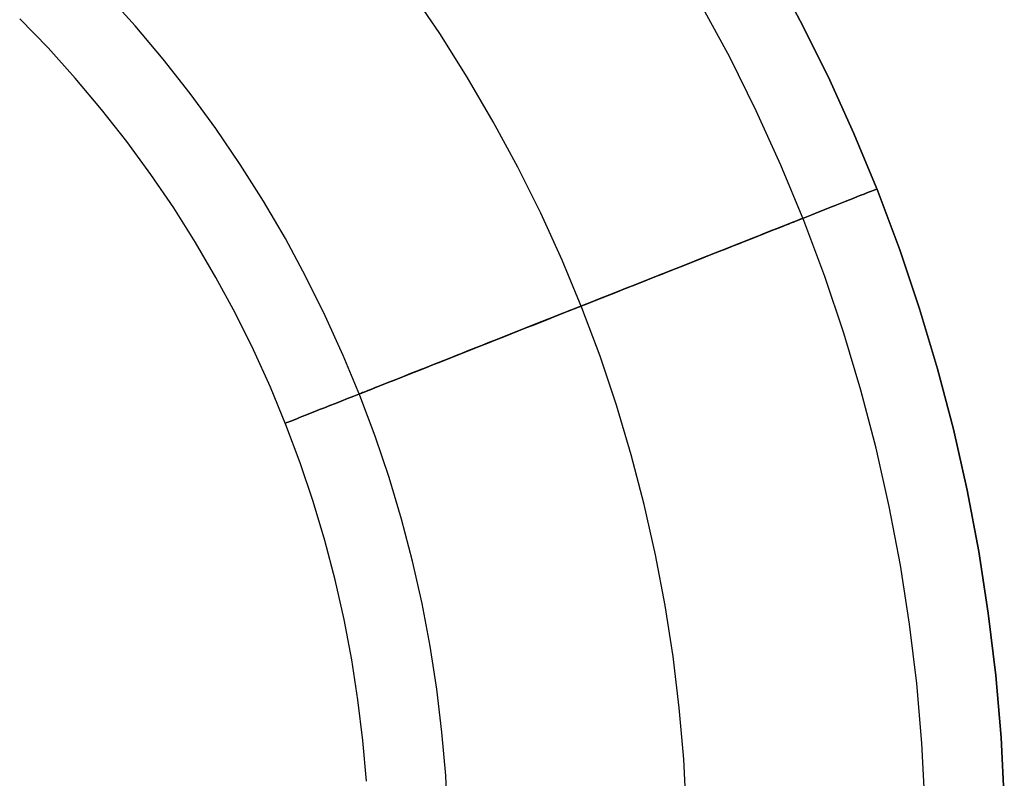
# Model space of a CAD drawing. Header units: millimetres. Extents: x -653 to -103, y 0 to 350.
# Tile 110 of 112: x -128 to -103, y 306 to 325. Entities that reach past the tile are written whole.
import ezdxf

# ---------------------------------------------------------------- set-up
doc = ezdxf.new("R2010")
doc.units = ezdxf.units.MM
doc.layers.add('Level Side Table Ferm Living', color=7, linetype='Continuous', true_color=0x000000)

msp = doc.modelspace()

# ---------------------------------------------------------------- linework, layer by layer
at = {"layer": 'Level Side Table Ferm Living'}
for p, q in [((-108.841, 326.545, 450), (-108.095, 325.163, 450)), ((-108.841, 326.545, 448), (-108.095, 325.163, 448)), ((-108.841, 326.545, 449), (-108.095, 325.163, 449)), ((-108.095, 325.163, 440), (-108.841, 326.545, 440)), ((-124.819, 325.031, 440), (-125.551, 325.842, 440)), ((-117.162, 324.841, 448), (-117.893, 325.914, 448)), ((-117.162, 324.841, 432), (-117.893, 325.914, 432)), ((-117.162, 324.841, 434), (-117.893, 325.914, 434)), ((-117.162, 324.841, 446), (-117.893, 325.914, 446)), ((-109.87, 324.243, 440), (-110.584, 325.565, 440)), ((-127.012, 324.477, 440), (-127.724, 325.213, 440)), ((-108.095, 325.163, 450), (-107.396, 323.756, 450)), ((-108.095, 325.163, 448), (-107.396, 323.756, 448)), ((-108.095, 325.163, 449), (-107.396, 323.756, 449)), ((-107.396, 323.756, 440), (-108.095, 325.163, 440)), ((-124.115, 324.195, 440), (-124.819, 325.031, 440)), ((-116.469, 323.744, 448), (-117.162, 324.841, 448)), ((-116.469, 323.744, 432), (-117.162, 324.841, 432)), ((-116.469, 323.744, 434), (-117.162, 324.841, 434)), ((-116.469, 323.744, 446), (-117.162, 324.841, 446)), ((-126.326, 323.716, 440), (-127.012, 324.477, 440)), ((-123.44, 323.336, 440), (-124.115, 324.195, 440)), ((-109.202, 322.897, 440), (-109.87, 324.243, 440)), ((-125.666, 322.933, 440), (-126.326, 323.716, 440)), ((-115.814, 322.624, 448), (-116.469, 323.744, 448)), ((-115.814, 322.624, 432), (-116.469, 323.744, 432)), ((-115.814, 322.624, 434), (-116.469, 323.744, 434)), ((-115.814, 322.624, 446), (-116.469, 323.744, 446)), ((-107.396, 323.756, 450), (-106.746, 322.326, 450)), ((-107.396, 323.756, 448), (-106.746, 322.326, 448)), ((-107.396, 323.756, 449), (-106.746, 322.326, 449)), ((-106.746, 322.326, 440), (-107.396, 323.756, 440)), ((-122.794, 322.454, 440), (-123.44, 323.336, 440)), ((-125.033, 322.127, 440), (-125.666, 322.933, 440)), ((-108.58, 321.53, 440), (-109.202, 322.897, 440)), ((-115.198, 321.482, 448), (-115.814, 322.624, 448)), ((-115.198, 321.482, 432), (-115.814, 322.624, 432)), ((-115.198, 321.482, 434), (-115.814, 322.624, 434)), ((-115.198, 321.482, 446), (-115.814, 322.624, 446)), ((-122.18, 321.55, 440), (-122.794, 322.454, 440)), ((-106.746, 322.326, 450), (-106.145, 320.875, 450)), ((-106.746, 322.326, 448), (-106.145, 320.875, 448)), ((-106.746, 322.326, 449), (-106.145, 320.875, 449)), ((-106.145, 320.875, 440), (-106.746, 322.326, 440)), ((-124.428, 321.3, 440), (-125.033, 322.127, 440)), ((-121.596, 320.627, 440), (-122.18, 321.55, 440)), ((-114.621, 320.32, 448), (-115.198, 321.482, 448)), ((-114.621, 320.32, 432), (-115.198, 321.482, 432)), ((-114.621, 320.32, 434), (-115.198, 321.482, 434)), ((-114.621, 320.32, 446), (-115.198, 321.482, 446)), ((-108.005, 320.142, 440), (-108.58, 321.53, 440)), ((-123.852, 320.454, 440), (-124.428, 321.3, 440)), ((-106.302, 320.879, 441.518), (-106.258, 320.897, 441.245)), ((-106.258, 320.897, 438.755), (-106.302, 320.879, 438.482)), ((-106.258, 320.897, 441.245), (-106.222, 320.911, 440.97)), ((-106.222, 320.911, 439.03), (-106.258, 320.897, 438.755)), ((-106.222, 320.911, 440.97), (-106.195, 320.921, 440.693)), ((-106.195, 320.921, 439.307), (-106.222, 320.911, 439.03)), ((-106.195, 320.921, 440.693), (-106.177, 320.929, 440.416)), ((-106.177, 320.929, 439.584), (-106.195, 320.921, 439.307)), ((-106.177, 320.929, 440.416), (-106.168, 320.932, 440.139)), ((-106.168, 320.932, 439.861), (-106.177, 320.929, 439.584)), ((-106.168, 320.932, 440.139), (-106.168, 320.932, 439.861)), ((-106.969, 320.615, 443.613), (-106.856, 320.66, 443.363)), ((-106.856, 320.66, 436.636), (-106.969, 320.615, 436.387)), ((-106.856, 320.66, 443.363), (-106.752, 320.701, 443.109)), ((-106.752, 320.701, 436.89), (-106.856, 320.66, 436.636)), ((-106.752, 320.701, 443.109), (-106.656, 320.739, 442.852)), ((-106.656, 320.739, 437.148), (-106.752, 320.701, 436.89)), ((-106.656, 320.739, 442.852), (-106.568, 320.774, 442.591)), ((-106.568, 320.774, 437.409), (-106.656, 320.739, 437.148)), ((-106.568, 320.774, 442.591), (-106.488, 320.805, 442.326)), ((-106.488, 320.805, 437.674), (-106.568, 320.774, 437.409)), ((-106.488, 320.805, 442.326), (-106.418, 320.833, 442.059)), ((-106.418, 320.833, 437.941), (-106.488, 320.805, 437.674)), ((-106.418, 320.833, 442.059), (-106.356, 320.858, 441.79)), ((-106.356, 320.858, 438.21), (-106.418, 320.833, 437.941)), ((-106.356, 320.858, 441.79), (-106.302, 320.879, 441.518)), ((-106.302, 320.879, 438.482), (-106.356, 320.858, 438.21)), ((-106.145, 320.875, 450), (-105.593, 319.404, 450)), ((-106.145, 320.875, 448), (-105.593, 319.404, 448)), ((-106.145, 320.875, 449), (-105.593, 319.404, 449)), ((-105.593, 319.404, 440), (-106.145, 320.875, 440)), ((-123.305, 319.588, 440), (-123.852, 320.454, 440)), ((-121.044, 319.684, 440), (-121.596, 320.627, 440)), ((-107.649, 320.346, 444.792), (-107.498, 320.406, 444.566)), ((-107.498, 320.406, 435.433), (-107.649, 320.346, 435.208)), ((-107.498, 320.406, 444.566), (-107.354, 320.463, 444.336)), ((-107.354, 320.463, 435.664), (-107.498, 320.406, 435.433)), ((-107.354, 320.463, 444.336), (-107.218, 320.516, 444.1)), ((-107.218, 320.516, 435.9), (-107.354, 320.463, 435.664)), ((-107.218, 320.516, 444.1), (-107.09, 320.567, 443.859)), ((-107.09, 320.567, 436.141), (-107.218, 320.516, 435.9)), ((-107.09, 320.567, 443.859), (-106.969, 320.615, 443.613)), ((-106.969, 320.615, 436.387), (-107.09, 320.567, 436.141)), ((-114.083, 319.139, 448), (-114.621, 320.32, 448)), ((-114.083, 319.139, 432), (-114.621, 320.32, 432)), ((-114.083, 319.139, 434), (-114.621, 320.32, 434)), ((-114.083, 319.139, 446), (-114.621, 320.32, 446)), ((-108.323, 320.079, 445.632), (-108.144, 320.15, 445.432)), ((-108.144, 320.15, 434.568), (-108.323, 320.079, 434.368)), ((-108.168, 320.14, 438.658), (-108.128, 320.156, 438.861)), ((-108.128, 320.156, 441.139), (-108.168, 320.14, 441.342)), ((-108.144, 320.15, 445.432), (-107.972, 320.218, 445.225)), ((-107.972, 320.218, 434.775), (-108.144, 320.15, 434.568)), ((-108.128, 320.156, 438.861), (-108.095, 320.169, 439.067)), ((-108.095, 320.169, 440.934), (-108.128, 320.156, 441.139)), ((-108.095, 320.169, 439.067), (-108.068, 320.18, 439.273)), ((-108.068, 320.18, 440.727), (-108.095, 320.169, 440.934)), ((-108.068, 320.18, 439.273), (-108.048, 320.188, 439.48)), ((-108.048, 320.188, 440.52), (-108.068, 320.18, 440.727)), ((-108.048, 320.188, 439.48), (-108.034, 320.193, 439.688)), ((-108.034, 320.193, 440.312), (-108.048, 320.188, 440.52)), ((-108.034, 320.193, 439.688), (-108.027, 320.196, 439.896)), ((-108.027, 320.196, 440.104), (-108.034, 320.193, 440.312)), ((-108.027, 320.196, 439.896), (-108.027, 320.196, 440.104)), ((-107.972, 320.218, 445.225), (-107.807, 320.283, 445.011)), ((-107.807, 320.283, 434.989), (-107.972, 320.218, 434.775)), ((-107.807, 320.283, 445.011), (-107.649, 320.346, 444.792)), ((-107.649, 320.346, 435.208), (-107.807, 320.283, 434.989)), ((-108.896, 319.852, 446.192), (-108.699, 319.93, 446.013)), ((-108.699, 319.93, 433.987), (-108.896, 319.852, 433.808)), ((-108.815, 319.884, 436.925), (-108.719, 319.922, 437.106)), ((-108.719, 319.922, 442.894), (-108.815, 319.884, 443.075)), ((-108.719, 319.922, 437.106), (-108.628, 319.958, 437.29)), ((-108.628, 319.958, 442.71), (-108.719, 319.922, 442.894)), ((-108.699, 319.93, 446.013), (-108.508, 320.006, 445.826)), ((-108.508, 320.006, 434.174), (-108.699, 319.93, 433.987)), ((-108.628, 319.958, 437.29), (-108.544, 319.992, 437.477)), ((-108.544, 319.992, 442.523), (-108.628, 319.958, 442.71)), ((-108.544, 319.992, 437.477), (-108.465, 320.023, 437.668)), ((-108.465, 320.023, 442.332), (-108.544, 319.992, 442.523)), ((-108.508, 320.006, 445.826), (-108.323, 320.079, 445.632)), ((-108.323, 320.079, 434.368), (-108.508, 320.006, 434.174)), ((-108.465, 320.023, 437.668), (-108.393, 320.051, 437.861)), ((-108.393, 320.051, 442.139), (-108.465, 320.023, 442.332)), ((-108.393, 320.051, 437.861), (-108.327, 320.077, 438.057)), ((-108.327, 320.077, 441.943), (-108.393, 320.051, 442.139)), ((-108.327, 320.077, 438.057), (-108.268, 320.101, 438.255)), ((-108.268, 320.101, 441.745), (-108.327, 320.077, 441.943)), ((-108.268, 320.101, 438.255), (-108.215, 320.122, 438.456)), ((-108.215, 320.122, 441.545), (-108.268, 320.101, 441.745)), ((-108.215, 320.122, 438.456), (-108.168, 320.14, 438.658)), ((-108.168, 320.14, 441.342), (-108.215, 320.122, 441.545)), ((-107.478, 318.735, 440), (-108.005, 320.142, 440)), ((-120.525, 318.722, 440), (-121.044, 319.684, 440)), ((-109.52, 319.605, 446.685), (-109.307, 319.69, 446.529)), ((-109.307, 319.69, 433.471), (-109.52, 319.605, 433.315)), ((-109.51, 319.609, 435.926), (-109.381, 319.66, 436.082)), ((-109.381, 319.66, 443.918), (-109.51, 319.609, 444.074)), ((-109.381, 319.66, 436.082), (-109.257, 319.709, 436.242)), ((-109.257, 319.709, 443.758), (-109.381, 319.66, 443.918)), ((-109.307, 319.69, 446.529), (-109.099, 319.772, 446.364)), ((-109.099, 319.772, 433.636), (-109.307, 319.69, 433.471)), ((-109.257, 319.709, 436.242), (-109.138, 319.756, 436.406)), ((-109.138, 319.756, 443.594), (-109.257, 319.709, 443.758)), ((-109.138, 319.756, 436.406), (-109.025, 319.801, 436.575)), ((-109.025, 319.801, 443.425), (-109.138, 319.756, 443.594)), ((-109.099, 319.772, 446.364), (-108.896, 319.852, 446.192)), ((-108.896, 319.852, 433.808), (-109.099, 319.772, 433.636)), ((-109.025, 319.801, 436.575), (-108.917, 319.844, 436.748)), ((-108.917, 319.844, 443.252), (-109.025, 319.801, 443.425)), ((-108.917, 319.844, 436.748), (-108.815, 319.884, 436.925)), ((-108.815, 319.884, 443.075), (-108.917, 319.844, 443.252)), ((-122.788, 318.703, 440), (-123.305, 319.588, 440)), ((-110.188, 319.341, 447.106), (-109.961, 319.431, 446.974)), ((-109.961, 319.43, 433.026), (-110.188, 319.341, 432.894)), ((-110.073, 319.386, 435.356), (-109.925, 319.445, 435.49)), ((-109.926, 319.445, 444.51), (-110.073, 319.386, 444.644)), ((-109.961, 319.431, 446.974), (-109.738, 319.519, 446.834)), ((-109.738, 319.519, 433.166), (-109.961, 319.43, 433.026)), ((-109.782, 319.501, 444.37), (-109.926, 319.445, 444.51)), ((-109.925, 319.445, 435.49), (-109.782, 319.501, 435.63)), ((-109.782, 319.501, 435.63), (-109.643, 319.556, 435.776)), ((-109.644, 319.556, 444.224), (-109.782, 319.501, 444.37)), ((-109.738, 319.519, 446.834), (-109.52, 319.605, 446.685)), ((-109.52, 319.605, 433.315), (-109.738, 319.519, 433.166)), ((-109.51, 319.609, 444.074), (-109.644, 319.556, 444.224)), ((-109.643, 319.556, 435.776), (-109.51, 319.609, 435.926)), ((-105.593, 319.404, 450), (-105.093, 317.916, 450)), ((-105.593, 319.404, 448), (-105.093, 317.916, 448)), ((-105.593, 319.404, 449), (-105.093, 317.916, 449)), ((-105.093, 317.916, 440), (-105.593, 319.404, 440)), ((-110.705, 319.136, 434.875), (-110.541, 319.201, 434.986)), ((-110.541, 319.201, 445.014), (-110.705, 319.136, 445.125)), ((-110.655, 319.156, 447.344), (-110.42, 319.249, 447.229)), ((-110.42, 319.249, 432.771), (-110.655, 319.156, 432.656)), ((-110.541, 319.201, 434.986), (-110.381, 319.264, 435.103)), ((-110.381, 319.264, 444.897), (-110.541, 319.201, 445.014)), ((-110.42, 319.249, 447.229), (-110.188, 319.341, 447.106)), ((-110.188, 319.341, 432.894), (-110.42, 319.249, 432.771)), ((-110.381, 319.264, 435.103), (-110.225, 319.326, 435.227)), ((-110.225, 319.326, 444.773), (-110.381, 319.264, 444.897)), ((-110.225, 319.326, 435.227), (-110.073, 319.386, 435.356)), ((-110.073, 319.386, 444.644), (-110.225, 319.326, 444.773)), ((-113.587, 317.94, 448), (-114.083, 319.139, 448)), ((-113.587, 317.94, 432), (-114.083, 319.139, 432)), ((-113.587, 317.94, 434), (-114.083, 319.139, 434)), ((-113.587, 317.94, 446), (-114.083, 319.139, 446)), ((-111.392, 318.864, 434.492), (-111.216, 318.934, 434.578)), ((-111.216, 318.934, 445.422), (-111.392, 318.864, 445.508)), ((-111.381, 318.869, 447.634), (-111.136, 318.965, 447.546)), ((-111.136, 318.965, 432.454), (-111.381, 318.868, 432.366)), ((-111.216, 318.934, 434.578), (-111.042, 319.002, 434.671)), ((-111.043, 319.002, 445.329), (-111.216, 318.934, 445.422)), ((-111.136, 318.965, 447.546), (-110.894, 319.061, 447.449)), ((-110.894, 319.061, 432.551), (-111.136, 318.965, 432.454)), ((-110.872, 319.07, 445.231), (-111.043, 319.002, 445.329)), ((-111.042, 319.002, 434.671), (-110.872, 319.07, 434.769)), ((-110.894, 319.061, 447.449), (-110.655, 319.156, 447.344)), ((-110.655, 319.156, 432.656), (-110.894, 319.061, 432.551)), ((-110.872, 319.07, 434.769), (-110.705, 319.136, 434.875)), ((-110.705, 319.136, 445.125), (-110.872, 319.07, 445.231)), ((-122.301, 317.802, 440), (-122.788, 318.703, 440)), ((-120.039, 317.743, 440), (-120.525, 318.722, 440)), ((-112.13, 318.572, 447.841), (-111.878, 318.671, 447.781)), ((-111.878, 318.671, 432.219), (-112.13, 318.572, 432.159)), ((-111.937, 318.648, 434.275), (-111.753, 318.721, 434.34)), ((-111.753, 318.721, 445.66), (-111.937, 318.648, 445.725)), ((-111.878, 318.671, 447.781), (-111.628, 318.77, 447.712)), ((-111.628, 318.77, 432.288), (-111.878, 318.671, 432.219)), ((-111.753, 318.721, 434.34), (-111.571, 318.793, 434.413)), ((-111.572, 318.793, 445.587), (-111.753, 318.721, 445.66)), ((-111.628, 318.77, 447.712), (-111.381, 318.869, 447.634)), ((-111.381, 318.868, 432.366), (-111.628, 318.77, 432.288)), ((-111.392, 318.864, 445.508), (-111.572, 318.793, 445.587)), ((-111.571, 318.793, 434.413), (-111.392, 318.864, 434.492)), ((-106.999, 317.311, 440), (-107.478, 318.735, 440)), ((-112.69, 318.35, 434.081), (-112.499, 318.426, 434.119)), ((-112.499, 318.426, 445.881), (-112.69, 318.35, 445.919)), ((-112.64, 318.37, 447.932), (-112.384, 318.471, 447.891)), ((-112.384, 318.471, 432.108), (-112.64, 318.37, 432.068)), ((-112.499, 318.426, 434.119), (-112.31, 318.501, 434.164)), ((-112.31, 318.501, 445.836), (-112.499, 318.426, 445.881)), ((-112.384, 318.471, 447.891), (-112.13, 318.572, 447.841)), ((-112.13, 318.572, 432.159), (-112.384, 318.471, 432.108)), ((-112.31, 318.501, 434.164), (-112.123, 318.575, 434.216)), ((-112.123, 318.575, 445.784), (-112.31, 318.501, 445.836)), ((-112.123, 318.575, 434.216), (-111.937, 318.648, 434.275)), ((-111.937, 318.648, 445.725), (-112.123, 318.575, 445.784)), ((-113.412, 318.064, 447.997), (-113.154, 318.167, 447.985)), ((-113.154, 318.166, 432.015), (-113.412, 318.064, 432.003)), ((-113.267, 318.122, 434.011), (-113.074, 318.198, 434.027)), ((-113.074, 318.198, 445.973), (-113.267, 318.122, 445.989)), ((-113.154, 318.167, 447.985), (-112.896, 318.268, 447.964)), ((-112.896, 318.268, 432.036), (-113.154, 318.166, 432.015)), ((-113.074, 318.198, 434.027), (-112.881, 318.274, 434.051)), ((-112.881, 318.274, 445.949), (-113.074, 318.198, 445.973)), ((-112.896, 318.268, 447.964), (-112.64, 318.37, 447.932)), ((-112.64, 318.37, 432.068), (-112.896, 318.268, 432.036)), ((-112.881, 318.274, 434.051), (-112.69, 318.35, 434.081)), ((-112.69, 318.35, 445.919), (-112.881, 318.274, 445.949)), ((-113.928, 317.86, 447.992), (-113.67, 317.962, 448)), ((-113.67, 317.962, 432), (-113.928, 317.86, 432.007)), ((-113.847, 317.892, 434.006), (-113.654, 317.969, 434)), ((-113.654, 317.969, 446), (-113.847, 317.892, 445.994)), ((-113.67, 317.962, 448), (-113.412, 318.064, 447.997)), ((-113.412, 318.064, 432.003), (-113.67, 317.962, 432)), ((-113.654, 317.969, 434), (-113.46, 318.045, 434.002)), ((-113.46, 318.045, 445.998), (-113.654, 317.969, 446)), ((-113.131, 316.725, 448), (-113.587, 317.94, 448)), ((-113.131, 316.725, 432), (-113.587, 317.94, 432)), ((-113.131, 316.725, 434), (-113.587, 317.94, 434)), ((-113.131, 316.725, 446), (-113.587, 317.94, 446)), ((-113.46, 318.045, 434.002), (-113.267, 318.122, 434.011)), ((-113.267, 318.122, 445.989), (-113.46, 318.045, 445.998)), ((-121.845, 316.885, 440), (-122.301, 317.802, 440)), ((-119.587, 316.749, 440), (-120.039, 317.743, 440)), ((-114.443, 317.656, 447.949), (-114.186, 317.758, 447.976)), ((-114.186, 317.758, 432.024), (-114.443, 317.656, 432.051)), ((-114.425, 317.663, 434.065), (-114.233, 317.739, 434.038)), ((-114.233, 317.739, 445.962), (-114.425, 317.663, 445.935)), ((-114.233, 317.739, 434.038), (-114.041, 317.815, 434.018)), ((-114.041, 317.815, 445.982), (-114.233, 317.739, 445.962)), ((-114.186, 317.758, 447.976), (-113.928, 317.86, 447.992)), ((-113.928, 317.86, 432.007), (-114.186, 317.758, 432.024)), ((-114.041, 317.815, 434.018), (-113.847, 317.892, 434.006)), ((-113.847, 317.892, 445.994), (-114.041, 317.815, 445.982)), ((-105.093, 317.916, 450), (-104.643, 316.411, 450)), ((-105.093, 317.916, 448), (-104.643, 316.411, 448)), ((-105.093, 317.916, 449), (-104.643, 316.411, 449)), ((-104.643, 316.411, 440), (-105.093, 317.916, 440)), ((-115.207, 317.354, 447.812), (-114.953, 317.454, 447.868)), ((-114.953, 317.454, 432.132), (-115.207, 317.354, 432.188)), ((-115.181, 317.364, 434.244), (-114.995, 317.438, 434.189)), ((-114.995, 317.438, 445.811), (-115.181, 317.364, 445.756)), ((-114.995, 317.438, 434.189), (-114.806, 317.512, 434.141)), ((-114.806, 317.512, 445.859), (-114.995, 317.438, 445.811)), ((-114.953, 317.454, 447.868), (-114.699, 317.555, 447.913)), ((-114.699, 317.555, 432.087), (-114.953, 317.454, 432.132)), ((-114.806, 317.512, 434.141), (-114.616, 317.587, 434.099)), ((-114.616, 317.587, 445.901), (-114.806, 317.512, 445.859)), ((-114.699, 317.555, 447.913), (-114.443, 317.656, 447.949)), ((-114.443, 317.656, 432.051), (-114.699, 317.555, 432.087)), ((-114.616, 317.587, 434.099), (-114.425, 317.663, 434.065)), ((-114.425, 317.663, 445.935), (-114.616, 317.587, 445.901)), ((-115.729, 317.147, 434.452), (-115.549, 317.218, 434.376)), ((-115.549, 317.218, 445.624), (-115.729, 317.147, 445.548)), ((-115.707, 317.156, 447.674), (-115.458, 317.254, 447.748)), ((-115.458, 317.254, 432.252), (-115.707, 317.156, 432.326)), ((-115.549, 317.218, 434.376), (-115.366, 317.291, 434.307)), ((-115.366, 317.291, 445.693), (-115.549, 317.218, 445.624)), ((-115.458, 317.254, 447.748), (-115.207, 317.354, 447.812)), ((-115.207, 317.354, 432.188), (-115.458, 317.254, 432.252)), ((-115.366, 317.291, 434.307), (-115.181, 317.364, 434.244)), ((-115.181, 317.364, 445.756), (-115.366, 317.291, 445.693)), ((-106.569, 315.871, 440), (-106.999, 317.311, 440)), ((-116.437, 316.867, 447.398), (-116.196, 316.962, 447.499)), ((-116.197, 316.962, 432.501), (-116.437, 316.867, 432.602)), ((-116.423, 316.872, 434.821), (-116.254, 316.939, 434.719)), ((-116.254, 316.939, 445.281), (-116.423, 316.872, 445.179)), ((-116.254, 316.939, 434.719), (-116.082, 317.007, 434.624)), ((-116.082, 317.007, 445.376), (-116.254, 316.939, 445.281)), ((-115.953, 317.058, 432.409), (-116.197, 316.962, 432.501)), ((-116.196, 316.962, 447.499), (-115.953, 317.058, 447.591)), ((-116.082, 317.007, 434.624), (-115.907, 317.077, 434.534)), ((-115.907, 317.077, 445.466), (-116.082, 317.007, 445.376)), ((-115.953, 317.058, 447.591), (-115.707, 317.156, 447.674)), ((-115.707, 317.156, 432.326), (-115.953, 317.058, 432.409)), ((-115.907, 317.077, 434.534), (-115.729, 317.147, 434.452)), ((-115.729, 317.147, 445.548), (-115.907, 317.077, 445.466)), ((-121.421, 315.952, 440), (-121.845, 316.885, 440)), ((-119.168, 315.739, 440), (-119.587, 316.749, 440)), ((-117.137, 316.59, 447.041), (-116.907, 316.681, 447.169)), ((-116.907, 316.68, 432.831), (-117.137, 316.59, 432.959)), ((-117.062, 316.619, 435.291), (-116.908, 316.68, 435.164)), ((-116.908, 316.68, 444.836), (-117.062, 316.619, 444.71)), ((-116.908, 316.68, 435.164), (-116.75, 316.743, 435.044)), ((-116.75, 316.743, 444.956), (-116.908, 316.68, 444.836)), ((-116.907, 316.681, 447.169), (-116.674, 316.773, 447.288)), ((-116.674, 316.773, 432.712), (-116.907, 316.68, 432.831)), ((-116.75, 316.743, 435.044), (-116.588, 316.807, 434.93)), ((-116.588, 316.807, 445.07), (-116.75, 316.743, 444.956)), ((-116.674, 316.773, 447.288), (-116.437, 316.867, 447.398)), ((-116.437, 316.867, 432.602), (-116.674, 316.773, 432.712)), ((-116.588, 316.807, 434.93), (-116.423, 316.872, 434.821)), ((-116.423, 316.872, 445.179), (-116.588, 316.807, 445.07)), ((-112.718, 315.496, 448), (-113.131, 316.725, 448)), ((-112.718, 315.496, 432), (-113.131, 316.725, 432)), ((-112.718, 315.496, 434), (-113.131, 316.725, 434)), ((-112.718, 315.496, 446), (-113.131, 316.725, 446)), ((-117.635, 316.393, 435.85), (-117.498, 316.446, 435.702)), ((-117.498, 316.446, 444.298), (-117.635, 316.392, 444.15)), ((-117.582, 316.413, 446.761), (-117.362, 316.501, 446.905)), ((-117.362, 316.501, 433.095), (-117.582, 316.413, 433.239)), ((-117.498, 316.446, 435.702), (-117.357, 316.502, 435.56)), ((-117.357, 316.502, 444.44), (-117.498, 316.446, 444.298)), ((-117.362, 316.501, 446.905), (-117.137, 316.59, 447.041)), ((-117.137, 316.59, 432.959), (-117.362, 316.501, 433.095)), ((-117.357, 316.502, 435.56), (-117.212, 316.56, 435.422)), ((-117.212, 316.56, 444.578), (-117.357, 316.502, 444.44)), ((-117.212, 316.56, 435.422), (-117.062, 316.619, 435.291)), ((-117.062, 316.619, 444.71), (-117.212, 316.56, 444.578)), ((-118.241, 316.153, 436.661), (-118.13, 316.196, 436.49)), ((-118.13, 316.196, 443.51), (-118.241, 316.153, 443.339)), ((-118.214, 316.163, 446.279), (-118.009, 316.244, 446.448)), ((-118.009, 316.244, 433.552), (-118.214, 316.163, 433.721)), ((-118.13, 316.196, 436.49), (-118.014, 316.242, 436.323)), ((-118.014, 316.242, 443.677), (-118.13, 316.196, 443.51)), ((-118.014, 316.242, 436.323), (-117.893, 316.29, 436.161)), ((-117.893, 316.29, 443.839), (-118.014, 316.242, 443.677)), ((-118.009, 316.244, 446.448), (-117.798, 316.328, 446.608)), ((-117.798, 316.328, 433.392), (-118.009, 316.244, 433.552)), ((-117.893, 316.29, 436.161), (-117.766, 316.34, 436.003)), ((-117.766, 316.34, 443.997), (-117.893, 316.29, 443.839)), ((-117.798, 316.328, 446.608), (-117.582, 316.413, 446.761)), ((-117.582, 316.413, 433.239), (-117.798, 316.328, 433.392)), ((-117.766, 316.34, 436.003), (-117.635, 316.393, 435.85)), ((-117.635, 316.392, 444.15), (-117.766, 316.34, 443.997)), ((-104.643, 316.411, 450), (-104.245, 314.891, 450)), ((-104.643, 316.411, 448), (-104.245, 314.891, 448)), ((-104.643, 316.411, 449), (-104.245, 314.891, 449)), ((-104.245, 314.891, 440), (-104.643, 316.411, 440)), ((-121.029, 315.006, 440), (-121.421, 315.952, 440)), ((-118.851, 315.911, 437.959), (-118.782, 315.938, 437.764)), ((-118.782, 315.938, 442.236), (-118.851, 315.911, 442.041)), ((-118.796, 315.933, 445.73), (-118.608, 316.007, 445.92)), ((-118.608, 316.007, 434.08), (-118.796, 315.933, 434.27)), ((-118.782, 315.938, 437.764), (-118.707, 315.968, 437.572)), ((-118.707, 315.968, 442.428), (-118.782, 315.938, 442.236)), ((-118.707, 315.968, 437.572), (-118.626, 316, 437.383)), ((-118.626, 316, 442.617), (-118.707, 315.968, 442.428)), ((-118.626, 316, 437.383), (-118.538, 316.035, 437.197)), ((-118.538, 316.035, 442.803), (-118.626, 316, 442.617)), ((-118.608, 316.007, 445.92), (-118.414, 316.084, 446.104)), ((-118.414, 316.084, 433.896), (-118.608, 316.007, 434.08)), ((-118.538, 316.035, 437.197), (-118.445, 316.072, 437.015)), ((-118.445, 316.072, 442.985), (-118.538, 316.035, 442.803)), ((-118.445, 316.072, 437.015), (-118.345, 316.111, 436.836)), ((-118.345, 316.111, 443.164), (-118.445, 316.072, 442.985)), ((-118.414, 316.084, 446.104), (-118.214, 316.163, 446.279)), ((-118.214, 316.163, 433.721), (-118.414, 316.084, 433.896)), ((-118.345, 316.111, 436.836), (-118.241, 316.153, 436.661)), ((-118.241, 316.153, 443.339), (-118.345, 316.111, 443.164)), ((-119.484, 315.661, 444.902), (-119.322, 315.725, 445.119)), ((-119.322, 315.725, 434.881), (-119.484, 315.661, 435.098)), ((-119.322, 315.725, 445.119), (-119.153, 315.791, 445.329)), ((-119.153, 315.791, 434.671), (-119.322, 315.725, 434.881)), ((-119.184, 315.779, 440), (-119.181, 315.78, 439.792)), ((-119.181, 315.78, 440.208), (-119.184, 315.779, 440)), ((-119.181, 315.78, 439.792), (-119.171, 315.784, 439.584)), ((-119.171, 315.784, 440.416), (-119.181, 315.78, 440.208)), ((-119.171, 315.784, 439.584), (-119.154, 315.791, 439.376)), ((-119.154, 315.791, 440.624), (-119.171, 315.784, 440.416)), ((-118.785, 314.716, 440), (-119.168, 315.739, 440)), ((-119.154, 315.791, 439.376), (-119.13, 315.8, 439.17)), ((-119.13, 315.8, 440.83), (-119.154, 315.791, 440.624)), ((-119.153, 315.791, 445.329), (-118.978, 315.861, 445.533)), ((-118.978, 315.861, 434.467), (-119.153, 315.791, 434.671)), ((-119.13, 315.8, 439.17), (-119.1, 315.812, 438.964)), ((-119.1, 315.812, 441.036), (-119.13, 315.8, 440.83)), ((-119.1, 315.812, 438.964), (-119.064, 315.827, 438.759)), ((-119.064, 315.827, 441.241), (-119.1, 315.812, 441.036)), ((-119.064, 315.827, 438.759), (-119.02, 315.844, 438.556)), ((-119.02, 315.844, 441.444), (-119.064, 315.827, 441.241)), ((-119.02, 315.844, 438.556), (-118.97, 315.864, 438.355)), ((-118.97, 315.864, 441.645), (-119.02, 315.844, 441.444)), ((-118.978, 315.861, 445.533), (-118.796, 315.933, 445.73)), ((-118.796, 315.933, 434.27), (-118.978, 315.861, 434.467)), ((-118.97, 315.864, 438.355), (-118.914, 315.886, 438.156)), ((-118.914, 315.886, 441.844), (-118.97, 315.864, 441.645)), ((-118.914, 315.886, 438.156), (-118.851, 315.911, 437.959)), ((-118.851, 315.911, 442.041), (-118.914, 315.886, 441.844)), ((-106.188, 314.418, 440), (-106.569, 315.871, 440)), ((-120.058, 315.433, 443.98), (-119.926, 315.486, 444.218)), ((-119.926, 315.486, 435.782), (-120.058, 315.433, 436.02)), ((-119.926, 315.486, 444.218), (-119.786, 315.541, 444.452)), ((-119.786, 315.541, 435.548), (-119.926, 315.486, 435.782)), ((-119.786, 315.541, 444.452), (-119.638, 315.599, 444.68)), ((-119.638, 315.599, 435.32), (-119.786, 315.541, 435.548)), ((-119.638, 315.599, 444.68), (-119.484, 315.661, 444.902)), ((-119.484, 315.661, 435.098), (-119.638, 315.599, 435.32)), ((-112.347, 314.252, 448), (-112.718, 315.496, 448)), ((-112.347, 314.252, 432), (-112.718, 315.496, 432)), ((-112.347, 314.252, 434), (-112.718, 315.496, 434)), ((-112.347, 314.252, 446), (-112.718, 315.496, 446)), ((-120.684, 315.185, 442.459), (-120.6, 315.219, 442.722)), ((-120.6, 315.219, 437.278), (-120.684, 315.185, 437.541)), ((-120.6, 315.219, 442.722), (-120.508, 315.255, 442.981)), ((-120.508, 315.255, 437.019), (-120.6, 315.219, 437.278)), ((-120.508, 315.255, 442.981), (-120.408, 315.295, 443.237)), ((-120.408, 315.295, 436.763), (-120.508, 315.255, 437.019)), ((-120.408, 315.295, 443.237), (-120.299, 315.338, 443.489)), ((-120.299, 315.338, 436.511), (-120.408, 315.295, 436.763)), ((-120.299, 315.338, 443.489), (-120.182, 315.384, 443.737)), ((-120.182, 315.384, 436.263), (-120.299, 315.338, 436.511)), ((-120.182, 315.384, 443.737), (-120.058, 315.433, 443.98)), ((-120.058, 315.433, 436.02), (-120.182, 315.384, 436.263)), ((-121.044, 315.043, 440), (-121.039, 315.045, 440.278)), ((-121.039, 315.045, 439.722), (-121.044, 315.043, 440)), ((-121.039, 315.045, 440.278), (-121.026, 315.05, 440.555)), ((-121.026, 315.05, 439.445), (-121.039, 315.045, 439.722)), ((-120.67, 314.046, 440), (-121.029, 315.006, 440)), ((-121.026, 315.05, 440.555), (-121.003, 315.059, 440.832)), ((-121.003, 315.059, 439.168), (-121.026, 315.05, 439.445)), ((-121.003, 315.059, 440.832), (-120.972, 315.071, 441.107)), ((-120.972, 315.071, 438.893), (-121.003, 315.059, 439.168)), ((-120.972, 315.071, 441.107), (-120.932, 315.087, 441.382)), ((-120.932, 315.087, 438.618), (-120.972, 315.071, 438.893)), ((-120.932, 315.087, 441.382), (-120.883, 315.107, 441.654)), ((-120.883, 315.107, 438.346), (-120.932, 315.087, 438.618)), ((-120.883, 315.107, 441.654), (-120.825, 315.129, 441.925)), ((-120.825, 315.129, 438.075), (-120.883, 315.107, 438.346)), ((-120.825, 315.129, 441.925), (-120.759, 315.156, 442.193)), ((-120.759, 315.156, 437.807), (-120.825, 315.129, 438.075)), ((-120.759, 315.156, 442.193), (-120.684, 315.185, 442.459)), ((-120.684, 315.185, 437.541), (-120.759, 315.156, 437.807)), ((-118.437, 313.68, 440), (-118.785, 314.716, 440)), ((-104.245, 314.891, 450), (-103.9, 313.359, 450)), ((-104.245, 314.891, 448), (-103.9, 313.359, 448)), ((-104.245, 314.891, 449), (-103.9, 313.359, 449)), ((-103.9, 313.359, 440), (-104.245, 314.891, 440)), ((-112.018, 312.997, 448), (-112.347, 314.252, 448)), ((-112.018, 312.997, 432), (-112.347, 314.252, 432)), ((-112.018, 312.997, 434), (-112.347, 314.252, 434)), ((-112.018, 312.997, 446), (-112.347, 314.252, 446)), ((-105.858, 312.952, 440), (-106.188, 314.418, 440)), ((-120.343, 313.075, 440), (-120.67, 314.046, 440)), ((-118.124, 312.633, 440), (-118.437, 313.68, 440)), ((-103.9, 313.359, 450), (-103.606, 311.816, 450)), ((-103.9, 313.359, 448), (-103.606, 311.816, 448)), ((-103.9, 313.359, 449), (-103.606, 311.816, 449)), ((-103.606, 311.816, 440), (-103.9, 313.359, 440)), ((-120.05, 312.094, 440), (-120.343, 313.075, 440)), ((-111.732, 311.731, 448), (-112.018, 312.997, 448)), ((-111.732, 311.731, 432), (-112.018, 312.997, 432)), ((-111.732, 311.731, 434), (-112.018, 312.997, 434)), ((-111.732, 311.731, 446), (-112.018, 312.997, 446)), ((-105.577, 311.476, 440), (-105.858, 312.952, 440)), ((-117.847, 311.576, 440), (-118.124, 312.633, 440)), ((-119.79, 311.103, 440), (-120.05, 312.094, 440)), ((-111.49, 310.457, 448), (-111.732, 311.731, 448)), ((-111.49, 310.457, 432), (-111.732, 311.731, 432)), ((-111.49, 310.457, 434), (-111.732, 311.731, 434)), ((-111.49, 310.457, 446), (-111.732, 311.731, 446)), ((-103.606, 311.816, 450), (-103.366, 310.264, 450)), ((-103.606, 311.816, 448), (-103.366, 310.264, 448)), ((-103.606, 311.816, 449), (-103.366, 310.264, 449)), ((-103.366, 310.264, 440), (-103.606, 311.816, 440)), ((-117.607, 310.511, 440), (-117.847, 311.576, 440)), ((-105.347, 309.991, 440), (-105.577, 311.476, 440)), ((-119.565, 310.104, 440), (-119.79, 311.103, 440)), ((-117.403, 309.437, 440), (-117.607, 310.511, 440)), ((-111.291, 309.174, 448), (-111.49, 310.457, 448)), ((-111.291, 309.174, 432), (-111.49, 310.457, 432)), ((-111.291, 309.174, 434), (-111.49, 310.457, 434)), ((-111.291, 309.174, 446), (-111.49, 310.457, 446)), ((-103.366, 310.264, 450), (-103.179, 308.704, 450)), ((-103.366, 310.264, 448), (-103.179, 308.704, 448)), ((-103.366, 310.264, 449), (-103.179, 308.704, 449)), ((-103.179, 308.704, 440), (-103.366, 310.264, 440)), ((-119.374, 309.097, 440), (-119.565, 310.104, 440)), ((-105.168, 308.5, 440), (-105.347, 309.991, 440)), ((-117.235, 308.357, 440), (-117.403, 309.437, 440)), ((-119.217, 308.085, 440), (-119.374, 309.097, 440)), ((-111.137, 307.886, 448), (-111.291, 309.174, 448)), ((-111.137, 307.886, 432), (-111.291, 309.174, 432)), ((-111.137, 307.886, 434), (-111.291, 309.174, 434)), ((-111.137, 307.886, 446), (-111.291, 309.174, 446)), ((-103.179, 308.704, 450), (-103.045, 307.139, 450)), ((-103.179, 308.704, 448), (-103.045, 307.139, 448)), ((-103.179, 308.704, 449), (-103.045, 307.139, 449)), ((-103.045, 307.139, 440), (-103.179, 308.704, 440)), ((-117.105, 307.272, 440), (-117.235, 308.357, 440)), ((-105.04, 307.003, 440), (-105.168, 308.5, 440)), ((-119.095, 307.068, 440), (-119.217, 308.085, 440)), ((-111.026, 306.593, 448), (-111.137, 307.886, 448)), ((-111.026, 306.593, 432), (-111.137, 307.886, 432)), ((-111.026, 306.593, 434), (-111.137, 307.886, 434)), ((-111.026, 306.593, 446), (-111.137, 307.886, 446)), ((-117.012, 306.184, 440), (-117.105, 307.272, 440)), ((-119.007, 306.047, 440), (-119.095, 307.068, 440)), ((-103.045, 307.139, 450), (-102.964, 305.57, 450)), ((-103.045, 307.139, 448), (-102.964, 305.57, 448)), ((-103.045, 307.139, 449), (-102.964, 305.57, 449)), ((-102.964, 305.57, 440), (-103.045, 307.139, 440)), ((-104.963, 305.502, 440), (-105.04, 307.003, 440)), ((-110.96, 305.297, 448), (-111.026, 306.593, 448)), ((-110.96, 305.297, 432), (-111.026, 306.593, 432)), ((-110.96, 305.297, 434), (-111.026, 306.593, 434)), ((-110.96, 305.297, 446), (-111.026, 306.593, 446)), ((-116.956, 305.093, 440), (-117.012, 306.184, 440))]:
    msp.add_line(p, q, dxfattribs=at)

doc.saveas('drawing.dxf')
